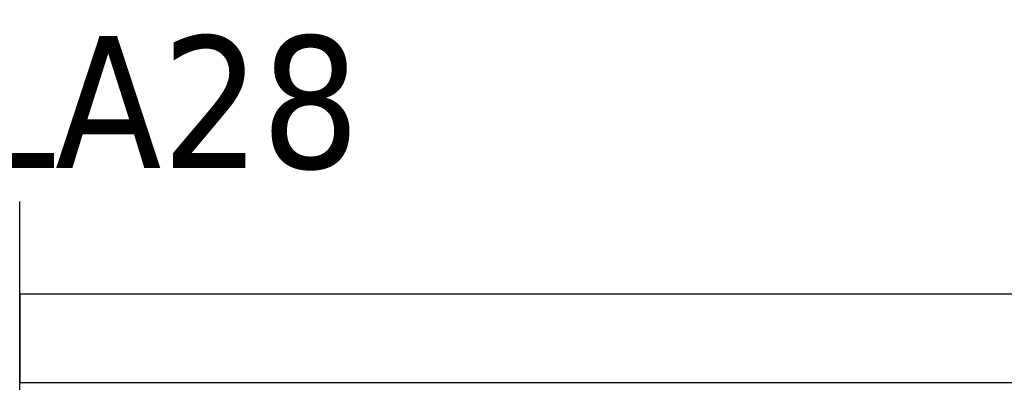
# Model space of a CAD drawing. Header units: metres. Extents: x 391.1 to 427.5, y 12.8 to 28.4.
# Tile 82 of 218: x 403.357 to 404.474, y 25.949 to 26.361. Entities that reach past the tile are written whole.
import ezdxf

# ---------------------------------------------------------------- set-up
doc = ezdxf.new("R2010")
doc.units = ezdxf.units.M
for name, color, linetype, lineweight in [('A-WALL-____-MCUT', 7, 'Continuous', 25), ('A-WALL-____-OTLN', 7, 'Continuous', 25), ('E-LITE-____-IDEN', 7, 'Continuous', 30)]:
    doc.layers.add(name, color=color, linetype=linetype, lineweight=lineweight)
doc.styles.add('Tahoma_4', font='tahoma.ttf', dxfattribs={"height": 0.15})

# ---------------------------------------------------------------- blocks, each defined once
blk = doc.blocks.new('Family - Evans PA-152297-03_ENLLUMENAT_P0A')
at = {"layer": 'A-WALL-____-MCUT', "color": 253, "true_color": 0xaaaaaa}
for p, q in [((1.3498, 0.1), (0, 0.1)), ((0, 0.1), (0, 0)), ((0, 0), (1.3498, 0))]:
    blk.add_line(p, q, dxfattribs=at)
at = {"layer": 'A-WALL-____-OTLN', "color": 253, "true_color": 0xaaaaaa}
for p, q in [((1.3498, 0.1), (0, 0.1)), ((0, 0.1), (0, 0)), ((0, 0), (1.3498, 0))]:
    blk.add_line(p, q, dxfattribs=at)
at = {"layer": 'A-WALL-____-OTLN', "color": 253, "lineweight": 18, "true_color": 0xaaaaaa}
blk.add_line((0, 0), (1.3498, 0), dxfattribs=at)
blk = doc.blocks.new('Family - Evans PA-152341-03_ENLLUMENAT_P0A')
at = {"layer": 'A-WALL-____-MCUT', "color": 253, "true_color": 0xaaaaaa}
blk.add_line((2.08, 0), (4.4287, 0), dxfattribs=at)
at = {"layer": 'A-WALL-____-OTLN', "color": 253, "true_color": 0xaaaaaa}
blk.add_line((0, 0), (4.4287, 0), dxfattribs=at)
at = {"layer": 'A-WALL-____-OTLN', "color": 253, "lineweight": 18, "true_color": 0xaaaaaa}
blk.add_line((0, 0), (4.4287, 0), dxfattribs=at)
blk = doc.blocks.new('LONDR55-XX_ZZ-ARQ-CAA-M3D-Londres55_ifc-1-03_ENLLUMENAT_P0A')
at = {"layer": 'A-WALL-____-OTLN', "color": 253, "lineweight": 18, "true_color": 0xaaaaaa, "rotation": 90}
blk.add_blockref('Family - Evans PA-152341-03_ENLLUMENAT_P0A', (403.3571, 23.6496), dxfattribs=at)
at = {"layer": 'A-WALL-____-OTLN', "color": 253, "lineweight": 18, "true_color": 0xaaaaaa}
blk.add_blockref('Family - Evans PA-152297-03_ENLLUMENAT_P0A', (403.3571, 25.9491), dxfattribs=at)

msp = doc.modelspace()

# ---------------------------------------------------------------- block references
at = {"lineweight": 5}
msp.add_blockref('LONDR55-XX_ZZ-ARQ-CAA-M3D-Londres55_ifc-1-03_ENLLUMENAT_P0A', (0, 0), dxfattribs=at)

# ---------------------------------------------------------------- next in the draw order: texts
at = {"layer": 'E-LITE-____-IDEN', "insert": (403.2983, 26.3422), "char_height": 0.15, "width": 0.533122, "attachment_point": 1, "style": 'Tahoma_4', "bg_fill": 3, "box_fill_scale": 1.25, "bg_fill_color": 256, "bg_fill_true_color": 13158600, "bg_fill_transparency": 0}
msp.add_mtext('LA28', dxfattribs=at)

doc.saveas('drawing.dxf')
